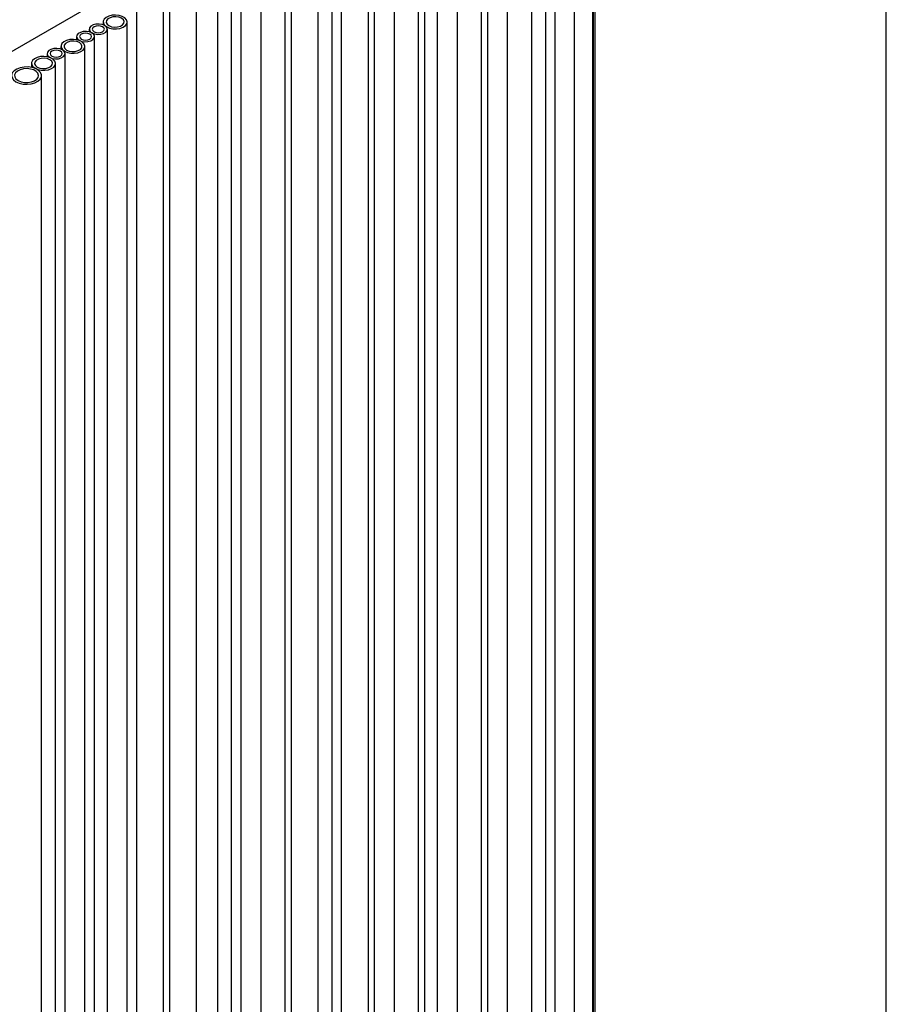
# Model space of a CAD drawing. Header units: millimetres. Extents: x -5210 to 2047, y -29 to 2841.
# Tile 11 of 28: x -1398 to -1110, y 985 to 1312. Entities that reach past the tile are written whole.
import ezdxf

# ---------------------------------------------------------------- set-up
doc = ezdxf.new("R2010")
doc.units = ezdxf.units.MM
doc.header["$LTSCALE"] = 10
doc.layers.add('SCHIZZI', color=9, linetype='Continuous')

msp = doc.modelspace()

# ---------------------------------------------------------------- linework, layer by layer
for p, q in [((-1206.44, 729.95), (-1206.44, 1415.84)), ((-1206.98, 721.32), (-1206.98, 1407.22)), ((-1207.2, 716.18), (-1207.2, 1402.07)), ((-1213.39, 711.93), (-1213.39, 1397.83)), ((-1237.86, 1395.72), (-1584.34, 1195.7)), ((-1219.78, 709.35), (-1219.78, 1395.24)), ((-1222.93, 706.1), (-1222.93, 1391.99)), ((-1227.55, 702.04), (-1227.55, 1387.93)), ((-1235.58, 698.8), (-1235.58, 1384.69)), ((-1242.19, 696.38), (-1242.19, 1382.27)), ((-1244.25, 692.4), (-1244.25, 1378.29)), ((-1252.28, 689.15), (-1252.28, 1375.05)), ((-1258.89, 686.74), (-1258.89, 1372.63)), ((-1263.13, 684.29), (-1263.13, 1370.18)), ((-1265.19, 680.31), (-1265.19, 1366.2)), ((-1273.23, 677.06), (-1273.23, 1362.96)), ((-1279.83, 674.64), (-1279.83, 1360.54)), ((-1281.89, 670.67), (-1281.89, 1356.56)), ((-1290.79, 668.32), (-1290.79, 1354.22)), ((-1293.98, 665.08), (-1293.98, 1350.98)), ((-1298.59, 661.03), (-1298.59, 1346.92)), ((-1307.49, 658.68), (-1307.49, 1344.57)), ((-1309.55, 654.7), (-1309.55, 1340.6)), ((-1317.58, 651.46), (-1317.58, 1337.35)), ((-1324.19, 649.04), (-1324.19, 1334.93)), ((-1327.38, 645.8), (-1327.38, 1331.7)), ((-1332, 641.74), (-1332, 1327.64)), ((-1339.07, 637.66), (-1339.07, 1323.56)), ((-1347.96, 635.32), (-1347.96, 1321.21)), ((-1350.02, 631.34), (-1350.02, 1317.23)), ((-1358.91, 628.99), (-1358.91, 1314.89)), ((-1374.71, 1309.23), (-1374.71, 1308.36)), ((-1370.11, 1311.65), (-1370.11, 1310.69)), ((-1368.71, 623.34), (-1368.71, 1309.23)), ((-1362.11, 625.76), (-1362.11, 1311.65)), ((-1378.95, 1306.78), (-1378.95, 1305.75)), ((-1372.95, 620.89), (-1372.95, 1306.78)), ((-1384.15, 1303.54), (-1384.15, 1302.59)), ((-1376.15, 617.65), (-1376.15, 1303.54)), ((-1388.75, 1301.12), (-1388.75, 1300.09)), ((-1382.75, 615.23), (-1382.75, 1301.12)), ((-1393.94, 1297.89), (-1393.94, 1296.56)), ((-1385.94, 611.99), (-1385.94, 1297.89)), ((-1390.56, 607.93), (-1390.56, 1293.83))]:
    msp.add_line(p, q)
at = {"flags": 128}
for points in [[(-1368.93, 1310.02), (-1367.97, 1309.61), (-1366.85, 1309.38), (-1365.66, 1309.35), (-1364.51, 1309.53), (-1363.5, 1309.9), (-1362.72, 1310.42), (-1362.24, 1311.05), (-1362.11, 1311.74), (-1362.33, 1312.41), (-1362.89, 1313.02), (-1363.73, 1313.51), (-1364.78, 1313.83), (-1365.96, 1313.96), (-1367.14, 1313.88), (-1368.23, 1313.6), (-1369.14, 1313.16), (-1369.77, 1312.57), (-1370.08, 1311.91), (-1370.04, 1311.22), (-1369.64, 1310.57), (-1368.93, 1310.02)], [(-1368.23, 1310.42), (-1367.37, 1310.08), (-1366.37, 1309.92), (-1365.33, 1309.98), (-1364.38, 1310.23), (-1363.65, 1310.66), (-1363.21, 1311.2), (-1363.12, 1311.8), (-1363.39, 1312.38), (-1363.98, 1312.87), (-1364.84, 1313.22), (-1365.84, 1313.37), (-1366.88, 1313.32), (-1367.83, 1313.07), (-1368.56, 1312.64), (-1369, 1312.1), (-1369.09, 1311.5), (-1368.82, 1310.92), (-1368.23, 1310.42)], [(-1373.83, 1308), (-1372.98, 1307.66), (-1371.97, 1307.5), (-1370.93, 1307.56), (-1369.99, 1307.81), (-1369.25, 1308.24), (-1368.81, 1308.78), (-1368.72, 1309.38), (-1368.99, 1309.96), (-1369.59, 1310.45), (-1370.44, 1310.8), (-1371.45, 1310.95), (-1372.49, 1310.9), (-1373.43, 1310.65), (-1374.17, 1310.22), (-1374.61, 1309.68), (-1374.7, 1309.08), (-1374.43, 1308.5), (-1373.83, 1308)], [(-1373.13, 1308.41), (-1372.48, 1308.16), (-1371.71, 1308.07), (-1370.95, 1308.16), (-1370.3, 1308.41), (-1369.86, 1308.79), (-1369.71, 1309.23), (-1369.86, 1309.67), (-1370.3, 1310.05), (-1370.95, 1310.3), (-1371.71, 1310.38), (-1372.48, 1310.3), (-1373.13, 1310.05), (-1373.56, 1309.67), (-1373.71, 1309.23), (-1373.56, 1308.79), (-1373.13, 1308.41)], [(-1382.97, 1301.91), (-1382.01, 1301.5), (-1380.89, 1301.27), (-1379.7, 1301.25), (-1378.55, 1301.43), (-1377.54, 1301.79), (-1376.76, 1302.32), (-1376.28, 1302.95), (-1376.15, 1303.63), (-1376.37, 1304.31), (-1376.93, 1304.92), (-1377.77, 1305.4), (-1378.82, 1305.72), (-1380, 1305.85), (-1381.18, 1305.77), (-1382.27, 1305.5), (-1383.18, 1305.05), (-1383.81, 1304.47), (-1384.12, 1303.8), (-1384.08, 1303.11), (-1383.68, 1302.46), (-1382.97, 1301.91)], [(-1378.08, 1305.56), (-1377.22, 1305.21), (-1376.22, 1305.06), (-1375.18, 1305.11), (-1374.23, 1305.36), (-1373.5, 1305.79), (-1373.06, 1306.33), (-1372.97, 1306.93), (-1373.24, 1307.51), (-1373.83, 1308), (-1374.69, 1308.35), (-1375.69, 1308.51), (-1376.73, 1308.45), (-1377.67, 1308.2), (-1378.41, 1307.77), (-1378.85, 1307.23), (-1378.94, 1306.63), (-1378.67, 1306.05), (-1378.08, 1305.56)], [(-1377.37, 1305.96), (-1376.72, 1305.71), (-1375.95, 1305.63), (-1375.19, 1305.71), (-1374.54, 1305.96), (-1374.11, 1306.34), (-1373.95, 1306.78), (-1374.11, 1307.22), (-1374.54, 1307.6), (-1375.19, 1307.85), (-1375.95, 1307.93), (-1376.72, 1307.85), (-1377.37, 1307.6), (-1377.8, 1307.22), (-1377.95, 1306.78), (-1377.8, 1306.34), (-1377.37, 1305.96)], [(-1387.87, 1299.9), (-1387.02, 1299.55), (-1386.01, 1299.4), (-1384.98, 1299.45), (-1384.03, 1299.71), (-1383.29, 1300.13), (-1382.85, 1300.68), (-1382.76, 1301.27), (-1383.03, 1301.86), (-1383.63, 1302.35), (-1384.48, 1302.69), (-1385.49, 1302.85), (-1386.53, 1302.8), (-1387.47, 1302.54), (-1388.21, 1302.12), (-1388.65, 1301.57), (-1388.74, 1300.97), (-1388.47, 1300.39), (-1387.87, 1299.9)], [(-1382.27, 1302.32), (-1381.41, 1301.97), (-1380.41, 1301.82), (-1379.37, 1301.87), (-1378.43, 1302.13), (-1377.69, 1302.55), (-1377.25, 1303.1), (-1377.16, 1303.69), (-1377.43, 1304.28), (-1378.02, 1304.77), (-1378.88, 1305.11), (-1379.88, 1305.27), (-1380.92, 1305.22), (-1381.87, 1304.96), (-1382.6, 1304.54), (-1383.04, 1303.99), (-1383.13, 1303.39), (-1382.86, 1302.81), (-1382.27, 1302.32)], [(-1392.77, 1296.25), (-1391.81, 1295.85), (-1390.69, 1295.62), (-1389.5, 1295.59), (-1388.34, 1295.77), (-1387.33, 1296.14), (-1386.56, 1296.66), (-1386.08, 1297.29), (-1385.95, 1297.97), (-1386.17, 1298.65), (-1386.73, 1299.26), (-1387.57, 1299.75), (-1388.62, 1300.07), (-1389.79, 1300.2), (-1390.98, 1300.12), (-1392.07, 1299.84), (-1392.98, 1299.39), (-1393.61, 1298.81), (-1393.92, 1298.15), (-1393.87, 1297.46), (-1393.48, 1296.81), (-1392.77, 1296.25)], [(-1392.07, 1296.66), (-1391.21, 1296.32), (-1390.21, 1296.16), (-1389.17, 1296.21), (-1388.22, 1296.47), (-1387.49, 1296.89), (-1387.05, 1297.44), (-1386.96, 1298.04), (-1387.22, 1298.62), (-1387.82, 1299.11), (-1388.68, 1299.46), (-1389.68, 1299.61), (-1390.72, 1299.56), (-1391.66, 1299.31), (-1392.4, 1298.88), (-1392.84, 1298.34), (-1392.93, 1297.74), (-1392.66, 1297.16), (-1392.07, 1296.66)], [(-1387.17, 1300.31), (-1386.52, 1300.06), (-1385.75, 1299.97), (-1384.99, 1300.06), (-1384.34, 1300.31), (-1383.9, 1300.68), (-1383.75, 1301.12), (-1383.9, 1301.57), (-1384.34, 1301.94), (-1384.99, 1302.19), (-1385.75, 1302.28), (-1386.52, 1302.19), (-1387.17, 1301.94), (-1387.6, 1301.57), (-1387.75, 1301.12), (-1387.6, 1300.68), (-1387.17, 1300.31)], [(-1399.1, 1291.79), (-1398.01, 1291.31), (-1396.75, 1291.02), (-1395.39, 1290.94), (-1394.05, 1291.08), (-1392.82, 1291.41), (-1391.79, 1291.93), (-1391.05, 1292.59), (-1390.63, 1293.34), (-1390.59, 1294.12), (-1390.91, 1294.89), (-1391.58, 1295.57), (-1392.54, 1296.13), (-1393.73, 1296.51), (-1395.05, 1296.7), (-1396.41, 1296.67), (-1397.71, 1296.44), (-1398.85, 1296), (-1399.74, 1295.41), (-1400.33, 1294.7), (-1400.56, 1293.93), (-1400.42, 1293.15), (-1399.92, 1292.41), (-1399.1, 1291.79)], [(-1398.39, 1292.2), (-1397.43, 1291.79), (-1396.3, 1291.56), (-1395.11, 1291.53), (-1393.96, 1291.71), (-1392.95, 1292.08), (-1392.17, 1292.6), (-1391.7, 1293.23), (-1391.56, 1293.91), (-1391.79, 1294.59), (-1392.34, 1295.2), (-1393.19, 1295.69), (-1394.24, 1296.01), (-1395.41, 1296.14), (-1396.6, 1296.06), (-1397.69, 1295.78), (-1398.59, 1295.33), (-1399.23, 1294.75), (-1399.54, 1294.09), (-1399.49, 1293.4), (-1399.1, 1292.75), (-1398.39, 1292.2)]]:
    msp.add_lwpolyline(points, dxfattribs=at)
at = {"layer": 'SCHIZZI', "color": 7}
msp.add_lwpolyline([(-1109.64, -28.8), (-1109.84, 2841.2), (-5209.64, 2841.2), (-5209.64, -28.8)], close=True, dxfattribs=at)

doc.saveas('drawing.dxf')
